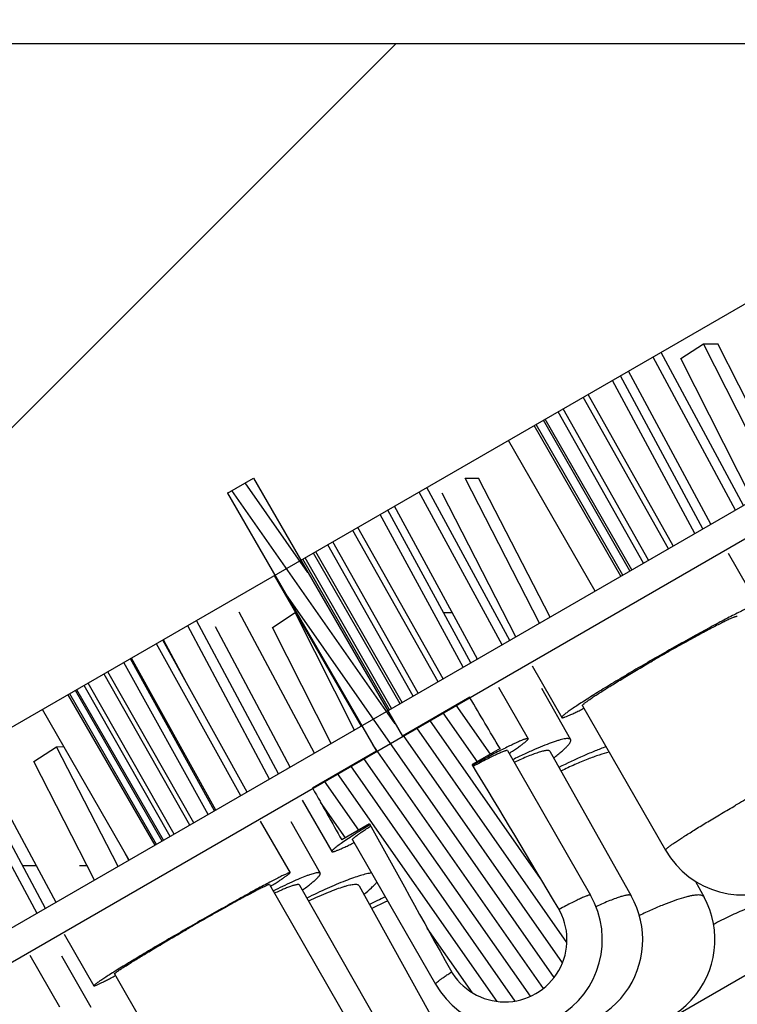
# Model space of a CAD drawing. Header units: millimetres. Extents: x 83 to 258, y 11 to 249.
# Tile 5 of 14: x 96 to 108, y 217 to 234. Entities that reach past the tile are written whole.
import ezdxf
from ezdxf.enums import TextEntityAlignment as Align

# ---------------------------------------------------------------- set-up
doc = ezdxf.new("R2010")
doc.units = ezdxf.units.MM
doc.header["$LTSCALE"] = 23.1
doc.layers.get('0').update_dxf_attribs({"linetype": 'CONTINUOUS'})
doc.layers.add('00_COMPONENTS', color=7, linetype='CONTINUOUS')
doc.layers.add('51__DRAFT_DIMS', color=7, linetype='CONTINUOUS')
doc.styles.get("Standard").update_dxf_attribs({"font": 'simfang.ttf'})
doc.dimstyles.new('DIMSTYLE_1', dxfattribs={"dimtxt": 3, "dimasz": 3, "dimexe": 2.5, "dimexo": 0.5, "dimgap": 0.75, "dimtad": 1, "dimdsep": 46, "dimtxsty": 'STANDARD', "dimblk": '_FILLED', "dimblk1": '_FILLED', "dimblk2": '_FILLED', "dimcen": 0.09, "dimclrt": 3, "dimazin": 2, "dimtp": 0.3, "dimtm": 0.3, "dimtfac": 1, "dimtofl": 0, "dimtmove": 0, "dimatfit": 3, "dimldrblk": '_FILLED', "dimfxl": 1, "dimtolj": 1, "dimarcsym": 0})
pattern_1 = [(45, (0, 0), (-5.939696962, 5.939696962), [])]

# ---------------------------------------------------------------- blocks, each defined once
blk = doc.blocks.new('_FILLED')
at = {"color": 0, "linetype": 'ByBlock'}
blk.add_solid([(0, 0), (-1, 0.1666666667), (-1, -0.1666666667)], dxfattribs=at)
blk = doc.blocks.new('*D1')
at = {"layer": '51__DRAFT_DIMS', "color": 4}
for p, q in [((86.2906340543, 233.0320644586), (86.2906340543, 246.7042510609)), ((191.2906340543, 233.032066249), (191.2906340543, 246.7042510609)), ((86.2906340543, 244.2042510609), (138.7906340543, 244.2042510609)), ((191.2906340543, 244.2042510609), (138.7906340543, 244.2042510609))]:
    blk.add_line(p, q, dxfattribs=at)
at = {"layer": '51__DRAFT_DIMS', "color": 4, "xscale": 3, "yscale": 3, "zscale": 3, "rotation": 180}
blk.add_blockref('_FILLED', (86.2906340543, 244.2042510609), dxfattribs=at)
at = {"layer": '51__DRAFT_DIMS', "color": 4, "xscale": 3, "yscale": 3, "zscale": 3}
blk.add_blockref('_FILLED', (191.2906340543, 244.2042510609), dxfattribs=at)
at = {"layer": '51__DRAFT_DIMS', "color": 3}
blk.add_text('105', height=3, dxfattribs=at).set_placement((140.7906340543, 244.9542510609), align=Align.CENTER)

msp = doc.modelspace()

# ---------------------------------------------------------------- hatches: boundary and pattern name
h = msp.add_hatch()
h.set_pattern_fill('DEFAULT__3', color=4, scale=8.4, angle=45, style=0, pattern_type=0)
h.set_pattern_definition(pattern_1)
edge = h.paths.add_edge_path()
edge.add_line((186.4906340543, 215.1320654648), (185.2906340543, 215.1320654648))
edge.add_line((186.4906340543, 231.1320654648), (186.4906340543, 215.1320654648))
edge.add_line((190.2906340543, 231.1320654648), (186.4906340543, 231.1320654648))
edge.add_line((190.2906340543, 231.1320654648), (190.2906340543, 233.1320654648))
edge.add_line((190.2906340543, 233.1320654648), (190.6906348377, 233.1320654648))
edge.add_line((190.6906348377, 233.1320654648), (191.2906340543, 232.532066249))
edge.add_line((191.2906340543, 232.532066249), (191.2906340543, 210.1320654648))
edge.add_line((191.2906340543, 210.1320654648), (184.7906340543, 210.1320654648))
edge.add_line((184.2906340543, 210.6320654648), (184.7906340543, 210.1320654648))
edge.add_line((184.2906340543, 213.4000146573), (184.2906340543, 210.6320654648))
edge.add_line((184.2906340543, 213.4000146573), (185.2906340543, 215.1320654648))
edge = h.paths.add_edge_path()
edge.add_line((92.2906340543, 215.1320654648), (91.0906340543, 215.1320654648))
edge.add_line((93.2906340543, 213.4000146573), (92.2906340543, 215.1320654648))
edge.add_line((93.2906340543, 213.4000146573), (93.2906340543, 210.6320654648))
edge.add_line((93.2906340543, 210.6320654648), (92.7906340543, 210.1320654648))
edge.add_line((92.7906340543, 210.1320654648), (86.2906340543, 210.1320654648))
edge.add_line((86.2906340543, 232.5320644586), (86.2906340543, 210.1320654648))
edge.add_line((86.89063506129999, 233.1320654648), (86.2906340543, 232.5320644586))
edge.add_line((86.89063506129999, 233.1320654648), (87.2906340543, 233.1320654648))
edge.add_line((87.2906340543, 231.1320654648), (87.2906340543, 233.1320654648))
edge.add_line((91.0906340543, 231.1320654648), (87.2906340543, 231.1320654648))
edge.add_line((91.0906340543, 231.1320654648), (91.0906340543, 215.1320654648))
h = msp.add_hatch()
h.set_pattern_fill('DEFAULT__4', color=4, scale=8.4, angle=45, style=0, pattern_type=0)
h.set_pattern_definition(pattern_1)
edge = h.paths.add_edge_path()
edge.add_line((190.0906340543, 233.1320654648), (162.7906340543, 233.1320654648))
edge.add_line((190.0906340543, 231.4320654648), (190.0906340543, 233.1320654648))
edge.add_line((189.7906340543, 231.1320654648), (190.0906340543, 231.4320654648))
edge.add_line((189.7906340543, 231.1320654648), (186.2906340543, 231.1320654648))
edge.add_line((186.2906340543, 231.1320654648), (186.2906340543, 219.5177061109))
edge.add_line((186.2906340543, 219.5177061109), (185.5978137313, 219.3320654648))
edge.add_line((166.7906340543, 230.190395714), (185.5978137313, 219.3320654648))
edge.add_line((165.7906340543, 230.190395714), (166.7906340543, 230.190395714))
edge.add_line((165.7906340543, 230.190395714), (165.7906340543, 228.690395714))
edge.add_line((165.7906340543, 228.690395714), (165.4906340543, 228.390395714))
edge.add_line((163.9906340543, 228.390395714), (165.4906340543, 228.390395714))
edge.add_line((163.9906340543, 227.490395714), (163.9906340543, 228.390395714))
edge.add_line((163.9906340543, 227.490395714), (163.6906340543, 227.190395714))
edge.add_line((163.0906340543, 227.190395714), (163.6906340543, 227.190395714))
edge.add_line((163.0906340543, 227.190395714), (162.7906340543, 227.490395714))
edge.add_line((162.7906340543, 229.390395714), (162.7906340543, 227.490395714))
edge.add_line((162.7906340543, 229.390395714), (161.2906340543, 229.390395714))
edge.add_line((161.2906340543, 231.6320654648), (161.2906340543, 229.390395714))
edge.add_line((161.2906340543, 231.6320654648), (162.7906340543, 233.1320654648))
edge = h.paths.add_edge_path()
edge.add_line((114.7906340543, 233.1320654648), (87.4906340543, 233.1320654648))
edge.add_line((116.2906340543, 231.6320654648), (114.7906340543, 233.1320654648))
edge.add_line((116.2906340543, 231.6320654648), (116.2906340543, 229.390395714))
edge.add_line((116.2906340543, 229.390395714), (114.7906340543, 229.390395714))
edge.add_line((114.7906340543, 229.390395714), (114.7906340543, 227.490395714))
edge.add_line((114.4906340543, 227.190395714), (114.7906340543, 227.490395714))
edge.add_line((113.8906340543, 227.190395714), (114.4906340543, 227.190395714))
edge.add_line((113.5906340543, 227.490395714), (113.8906340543, 227.190395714))
edge.add_line((113.5906340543, 227.490395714), (113.5906340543, 228.390395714))
edge.add_line((112.0906340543, 228.390395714), (113.5906340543, 228.390395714))
edge.add_line((111.7906340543, 228.690395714), (112.0906340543, 228.390395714))
edge.add_line((111.7906340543, 230.190395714), (111.7906340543, 228.690395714))
edge.add_line((110.7906340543, 230.190395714), (111.7906340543, 230.190395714))
edge.add_line((110.7906340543, 230.190395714), (91.9834543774, 219.3320654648))
edge.add_line((91.9834543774, 219.3320654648), (91.2906340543, 219.5177061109))
edge.add_line((91.2906340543, 231.1320654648), (91.2906340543, 219.5177061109))
edge.add_line((91.2906340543, 231.1320654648), (87.7906340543, 231.1320654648))
edge.add_line((87.7906340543, 231.1320654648), (87.4906340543, 231.4320654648))
edge.add_line((87.4906340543, 231.4320654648), (87.4906340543, 233.1320654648))
h = msp.add_hatch()
h.set_pattern_fill('DEFAULT__2', color=4, scale=8.4, angle=45, style=0, pattern_type=0)
h.set_pattern_definition(pattern_1)
edge = h.paths.add_edge_path()
edge.add_line((162.4906340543, 229.1320654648), (161.2906340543, 229.1320654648))
edge.add_line((162.4906340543, 229.1320654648), (162.4906340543, 222.5566432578))
edge.add_arc((164.4906340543, 222.5566432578), 2, 180, 240)
edge.add_line((163.4906340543, 220.8245924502), (181.3144816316, 210.5339892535))
edge.add_arc((182.8144816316, 213.1320654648), 3, 240, 270)
edge.add_line((191.2906340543, 210.1320654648), (182.8144816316, 210.1320654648))
edge.add_line((191.2906340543, 210.1320654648), (191.2906340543, 208.1320654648))
edge.add_line((191.2906340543, 208.1320654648), (183.1465324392, 208.1320654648))
edge.add_arc((183.1465324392, 212.1320654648), 4, 240, 270.0000000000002)
edge.add_line((162.5406340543, 219.4100842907), (181.1465324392, 208.6679638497))
edge.add_arc((163.7906340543, 221.5751478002), 2.5, 180, 240)
edge.add_line((161.2906340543, 229.1320654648), (161.2906340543, 221.5751478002))
edge = h.paths.add_edge_path()
edge.add_line((116.2906340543, 229.1320654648), (115.0906340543, 229.1320654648))
edge.add_line((116.2906340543, 229.1320654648), (116.2906340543, 221.5751478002))
edge.add_arc((113.7906340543, 221.5751478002), 2.5, 299.9999999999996, 359.9999999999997)
edge.add_line((115.0406340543, 219.4100842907), (96.43473566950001, 208.6679638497))
edge.add_arc((94.43473566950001, 212.1320654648), 4, 270, 300)
edge.add_line((94.43473566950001, 208.1320654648), (86.2906340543, 208.1320654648))
edge.add_line((86.2906340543, 210.1320654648), (86.2906340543, 208.1320654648))
edge.add_line((94.76678647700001, 210.1320654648), (86.2906340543, 210.1320654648))
edge.add_arc((94.76678647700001, 213.1320654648), 3, 270, 300)
edge.add_line((114.0906340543, 220.8245924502), (96.26678647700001, 210.5339892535))
edge.add_arc((113.0906340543, 222.5566432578), 2, 300.0000000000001, 1.018e-13)
edge.add_line((115.0906340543, 229.1320654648), (115.0906340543, 222.5566432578))
h = msp.add_hatch()
h.set_pattern_fill('DEFAULT__1', color=4, scale=7.9848027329, angle=205, style=0, pattern_type=0)
h.set_pattern_definition([(205, (0, 0), (3.3745234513, -7.2366888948), [])])
edge = h.paths.add_edge_path()
edge.add_line((186.2906340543, 215.5650781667), (164.2906340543, 228.2667840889))
edge.add_line((186.0406340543, 215.1320654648), (186.2906340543, 215.5650781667))
edge.add_line((186.0406340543, 215.1320654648), (164.0406340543, 227.833771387))
edge.add_line((164.0406340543, 227.833771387), (164.2906340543, 228.2667840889))
edge = h.paths.add_edge_path()
edge.add_line((113.2906340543, 228.2667840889), (91.2906340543, 215.5650781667))
edge.add_line((113.5406340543, 227.833771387), (113.2906340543, 228.2667840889))
edge.add_line((113.5406340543, 227.833771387), (91.5406340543, 215.1320654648))
edge.add_line((91.5406340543, 215.1320654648), (91.2906340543, 215.5650781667))
h = msp.add_hatch()
h.set_pattern_fill('DEFAULT__7', color=4, scale=0.254629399, angle=125, style=0, pattern_type=0)
h.set_pattern_definition([(125, (0, 0), (-0.2085801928, -0.1460494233), [])])
edge = h.paths.add_edge_path()
edge.add_spline(control_points=[(105.1783225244, 218.6273754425), (105.0159449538, 218.8985749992), (104.6927447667, 219.4380961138), (104.2126176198, 220.2387186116), (103.8956179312, 220.7667362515), (103.7378905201, 221.0293080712)], knot_values=[0, 0, 0, 0, 0.3333333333, 0.6666666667, 1, 1, 1, 1], degree=3, periodic=0)
edge.add_arc((104.2827618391, 218.0911689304), 1.0438133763, 298.3905593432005, 30.9105738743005)
edge.add_arc((104.2827618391, 218.0911689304), 1.0438133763, 209.0652631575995, 298.3905593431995)
edge.add_spline(control_points=[(102.0115131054, 220.0330689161), (102.159930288, 219.7651244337), (102.4584800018, 219.2264598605), (102.9114316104, 218.4101552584), (103.2168386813, 217.8603662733), (103.3703991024, 217.584078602)], knot_values=[0, 0, 0, 0, 0.3333333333, 0.6666666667, 1, 1, 1, 1], degree=3, periodic=0)
edge.add_line((102.0115131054, 220.0330689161), (101.5460396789, 219.7644585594))
edge.add_line((101.0561438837, 220.6364553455), (101.5460396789, 219.7644585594))
edge.add_line((102.1312062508, 221.2568406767), (101.0561438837, 220.6364553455))
edge.add_line((99.629961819, 225.5869523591), (102.1312062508, 221.2568406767))
edge.add_line((99.629961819, 225.5869523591), (100.0631900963, 225.8369550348))
edge.add_line((100.0631900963, 225.8369550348), (102.564434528, 221.5068433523))
edge.add_line((103.6935033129, 222.1583941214), (102.564434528, 221.5068433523))
edge.add_line((104.2033639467, 221.2979184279), (103.6935033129, 222.1583941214))
edge.add_line((104.2033639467, 221.2979184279), (103.7378905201, 221.0293080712))

# ---------------------------------------------------------------- linework, layer by layer
at = {"layer": '00_COMPONENTS', "color": 7}
for p, q in [((87.4906340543, 233.1320654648), (190.6906348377, 233.1320654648)), ((110.7906340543, 230.190395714), (91.9834543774, 219.3320654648)), ((113.2906340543, 228.2667840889), (91.2906340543, 215.5650781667)), ((107.2394810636, 227.8421091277), (107.6197061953, 228.0921039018)), ((108.831371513, 225.6922276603), (107.6197061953, 228.0921039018)), ((107.6197061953, 228.0921039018), (107.8597752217, 228.0904874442)), ((109.0166239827, 225.7991832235), (107.8597752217, 228.0904874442)), ((108.1554085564, 225.3019602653), (106.7714229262, 227.8699030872)), ((108.2895042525, 225.3793804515), (106.9055186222, 227.9473232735)), ((113.5406340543, 227.833771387), (91.5406340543, 215.1320654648)), ((108.4392340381, 225.4658269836), (107.2394810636, 227.8421091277)), ((107.6082981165, 224.9860859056), (106.2243124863, 227.5540287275)), ((107.7434872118, 225.0641373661), (106.3595015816, 227.6320801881)), ((107.4742024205, 224.9086657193), (106.0902167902, 227.4766085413)), ((107.1113317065, 224.699162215), (105.6816565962, 227.2407262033)), ((107.0290780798, 224.6516730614), (105.5994029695, 227.1932370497)), ((106.6112296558, 224.4104281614), (105.1815545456, 226.9519921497)), ((106.6934832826, 224.4579173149), (105.2638081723, 226.9994813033)), ((106.2319959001, 224.1914774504), (104.7782382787, 226.7191373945)), ((106.2620188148, 224.2088111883), (104.8082611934, 226.7364711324)), ((106.3845123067, 224.2795328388), (104.9307546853, 226.8071927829)), ((106.4145352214, 224.2968665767), (104.9607776, 226.8245265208)), ((105.8000246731, 223.9420787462), (104.3462670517, 226.4697386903)), ((99.629961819, 225.5869523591), (100.0631900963, 225.8369550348)), ((100.0631900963, 225.8369550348), (102.564434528, 221.5068433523)), ((104.8671877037, 223.4035050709), (103.6152228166, 225.8374911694)), ((103.6152228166, 225.8374911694), (103.842159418, 225.8373929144)), ((105.0421230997, 223.5045040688), (103.842159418, 225.8373929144)), ((99.629961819, 225.5869523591), (99.62056203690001, 225.5868937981)), ((99.629961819, 225.5869523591), (102.1312062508, 221.2568406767)), ((104.2381082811, 223.0403058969), (102.8458540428, 225.6034748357)), ((104.3669551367, 223.1146956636), (102.9747008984, 225.6778646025)), ((104.4705269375, 223.1744928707), (103.2293574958, 225.5874911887)), ((103.7124131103, 222.7367956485), (102.320158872, 225.2999645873)), ((103.8245561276, 222.8015414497), (102.4323018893, 225.3647103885)), ((103.5835662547, 222.6624058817), (102.1913120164, 225.2255748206)), ((103.1639552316, 222.4201433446), (101.7325509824, 224.9607090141)), ((103.2461651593, 222.4676072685), (101.8147609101, 225.008172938)), ((102.8285387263, 222.226490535), (101.3971344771, 224.7670562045)), ((102.5263769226, 222.0520373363), (101.0733084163, 224.5800951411)), ((102.561615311, 222.0723822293), (101.1085468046, 224.6004400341)), ((102.7463287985, 222.179026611), (101.3149245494, 224.7195922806)), ((108.0346297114, 224.579333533), (108.5327153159, 223.7133081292)), ((102.3473659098, 221.9486852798), (100.8942974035, 224.4767430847)), ((102.3826042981, 221.9690301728), (100.9295357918, 224.4970879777)), ((101.8768291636, 221.6770207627), (100.4194133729, 224.2025686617)), ((101.0887802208, 221.2220404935), (99.82581982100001, 223.589962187)), ((100.3851622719, 223.333064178), (100.7627871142, 223.5830604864)), ((100.7627871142, 223.5830604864), (100.7768671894, 223.5831388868)), ((101.7599332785, 221.609530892), (100.7627871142, 223.5830604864)), ((103.2525108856, 223.5834851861), (103.3994501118, 223.5841704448)), ((100.4826140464, 220.8720702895), (99.10959338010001, 223.4463437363)), ((100.3340439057, 220.7862932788), (98.9610232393, 223.3605667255)), ((100.681792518, 220.9870660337), (99.4268442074, 223.3399658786)), ((101.3698014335, 221.3842881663), (100.3851622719, 223.333064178)), ((99.95700329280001, 220.5686087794), (98.5422675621, 223.1187980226)), ((98.9413697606, 222.3993801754), (98.5540355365, 223.1255922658)), ((99.8498170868, 220.5067247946), (98.4350813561, 223.0569140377)), ((99.41249736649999, 220.2542381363), (97.9977616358, 222.8044273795)), ((99.4302148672, 220.2644673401), (98.01547913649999, 222.8146565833)), ((103.8220342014, 222.8000854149), (103.8004834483, 222.8458597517)), ((99.0641494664, 220.0531193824), (97.62173860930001, 222.5873303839)), ((99.3053111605, 220.1923541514), (97.8905754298, 222.7425433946)), ((104.7405846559, 222.6847973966), (105.2386702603, 221.8187719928)), ((98.99871769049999, 220.015342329), (97.5563068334, 222.5495533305)), ((98.5310644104, 219.7453425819), (97.07484807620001, 222.2715829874)), ((98.5545164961, 219.7588826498), (97.0983001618, 222.2851230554)), ((98.6663242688, 219.8234348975), (97.2239134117, 222.357645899)), ((98.73175604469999, 219.8612119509), (97.2893451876, 222.3954229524)), ((104.1756029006, 222.3288840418), (104.6733740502, 221.462858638)), ((104.9001779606, 222.3147178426), (105.388113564, 221.4486924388)), ((98.4119278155, 219.6765590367), (96.95571148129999, 222.2027994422)), ((98.4353799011, 219.6900991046), (96.9791635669, 222.2163395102)), ((103.6935033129, 222.1583941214), (102.564434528, 221.5068433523)), ((103.6978601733, 222.1510432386), (103.6935033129, 222.1583941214)), ((97.9795505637, 219.426925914), (96.52333422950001, 221.9531663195)), ((105.5854118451, 222.0181968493), (106.9800515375, 219.5933257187)), ((96.3778916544, 221.0800534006), (96.76048222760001, 221.3300423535)), ((96.76048222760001, 221.3300423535), (96.88181984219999, 221.3312663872)), ((97.79228301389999, 219.3188069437), (96.76048222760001, 221.3300423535)), ((104.2033639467, 221.2979184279), (103.7378905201, 221.0293080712)), ((104.3265780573, 221.2635284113), (105.7203372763, 218.8386572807)), ((96.4316979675, 218.5332728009), (95.0504868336, 221.102817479)), ((96.57480098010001, 218.6158933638), (95.19358984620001, 221.1854380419)), ((98.8775893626, 221.2184582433), (98.8944724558, 221.2301915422)), ((102.1312062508, 221.2568406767), (101.0561438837, 220.6364553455)), ((105.0396203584, 221.2523445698), (106.4058400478, 218.8274734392)), ((96.74976682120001, 218.7169099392), (95.4730852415, 221.0919924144)), ((97.3981749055, 219.0912685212), (96.3778916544, 221.0800534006)), ((114.0906340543, 220.8245924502), (96.26678647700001, 210.5339892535)), ((101.0561438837, 220.6364553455), (101.0606428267, 220.6284450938)), ((100.8810409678, 220.4352468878), (101.3788121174, 219.5692214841)), ((100.1787771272, 220.0809367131), (100.6779854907, 219.2149113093)), ((100.6910192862, 220.0719234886), (101.1839397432, 219.2058980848)), ((102.0115131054, 220.0330689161), (101.5460396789, 219.7644585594)), ((101.7256081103, 219.7685517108), (103.1193673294, 217.3436805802)), ((97.9729502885, 219.4231152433), (97.90178783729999, 219.5618284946)), ((96.4191013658, 219.3320654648), (96.18983593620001, 219.3320654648)), ((97.274641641, 219.3320654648), (97.14240789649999, 219.3320654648)), ((100.331438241, 219.0151489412), (101.729221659, 216.5902778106)), ((100.8363055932, 219.0080332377), (102.2164828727, 216.5831621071)), ((101.8388408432, 218.9937040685), (103.1840554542, 216.5688329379)), ((107.4850310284, 219.0695484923), (107.6275694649, 218.8071322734)), ((96.88657825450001, 218.1831942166), (97.3857866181, 217.3171688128)), ((96.3101397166, 217.8305801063), (96.8090981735, 216.9645547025)), ((96.84222510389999, 217.8220341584), (97.3352224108, 216.9560087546)), ((97.73233386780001, 217.5169311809), (99.1301172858, 215.0920600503))]:
    msp.add_line(p, q, dxfattribs=at)
for centre, radius, start, end in [((108.2803324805, 220.3411689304), 1.5, 209.9049175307, 29.9049175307), ((106.2444708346, 210.3425073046), 9.350960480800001, 115.1071008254, 116.909432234), ((104.4198523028, 218.0911689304), 1.5, 209.8892820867, 29.88928208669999), ((105.0989905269, 218.0911689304), 1.5, 256.9326347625, 29.39775866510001), ((106.3094660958, 218.0911689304), 1.5, 246.2376876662, 28.5097887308), ((105.2299324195, 212.2632171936), 7.102035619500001, 114.216676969, 116.600829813), ((104.2827618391, 218.0911689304), 1.0438133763, 209.0652631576, 30.9105738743)]:
    msp.add_arc(centre, radius, start, end, dxfattribs=at)
for major_axis, start_param, end_param in [((-60.87104310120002, 105.4830996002), -0.9396964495, -0.9295744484), ((-48.0560866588, 83.2761312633), -0.7695127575, -0.7266935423), ((-60.87104310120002, 105.4830996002), 0.9295810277, 0.9396964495), ((-48.0560866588, 83.2761312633), 0.7266935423, 0.7695127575)]:
    msp.add_ellipse((138.7906340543, 158.2926648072), major_axis=major_axis, ratio=0.0156010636, start_param=start_param, end_param=end_param, dxfattribs=at)
for points, knots in [([(108.5327142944, 223.7133075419), (108.5319383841, 223.7146583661), (108.5290369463, 223.7158703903), (108.5248999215, 223.7161180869), (108.5181574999, 223.7157024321), (108.5073655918, 223.7134502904), (108.4915478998, 223.7088655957), (108.4718829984, 223.7020328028), (108.4378874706, 223.6889337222), (108.3862540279, 223.6667691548), (108.3137612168, 223.6333572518), (108.2275014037, 223.5916411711), (108.1283044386, 223.5420202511), (108.0171306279, 223.4849517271), (107.8950521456, 223.4209802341), (107.7136575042, 223.3242764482), (107.4693162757, 223.1910581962), (107.1620101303, 223.0195901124), (106.8440259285, 222.8384865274), (106.5275818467, 222.6547052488), (106.2248360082, 222.4753081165), (105.9868151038, 222.3311008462), (105.8120098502, 222.2229398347), (105.695325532, 222.1495894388), (105.5900915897, 222.082193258), (105.4973178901, 222.0214041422), (105.4178824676, 221.9678224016), (105.3525479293, 221.921964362), (105.3074248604, 221.8884802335), (105.2790070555, 221.8656830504), (105.2632120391, 221.8521215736), (105.2512951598, 221.8407546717), (105.243921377, 221.8325591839), (105.2401713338, 221.8269402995), (105.238304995, 221.8232398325), (105.2378942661, 221.8201226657), (105.2386715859, 221.8187727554)], [0, 0, 0, 0, 0.0012252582, 0.0021455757, 0.003322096, 0.0064971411, 0.010807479, 0.0162654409, 0.0228670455, 0.0394584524, 0.0604479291, 0.085646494, 0.1148177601, 0.1476844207, 0.1839339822, 0.2232192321, 0.3093633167, 0.4028179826, 0.5000000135, 0.597182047, 0.6906366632, 0.7767807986, 0.8160659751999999, 0.8523156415, 0.8851822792, 0.9143534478, 0.9395521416, 0.9605415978, 0.9771328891, 0.9837346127, 0.9891925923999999, 0.9935027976, 0.9966779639, 0.997854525, 0.9987748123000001, 1, 1, 1, 1]), ([(108.1859717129, 223.5138821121), (108.1853249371, 223.5150072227), (108.1828440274, 223.5159644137), (108.1793559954, 223.5161016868), (108.1735982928, 223.5156476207), (108.1643808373, 223.5135971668), (108.1508473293, 223.5095291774), (108.1340103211, 223.5035264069), (108.1048952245, 223.4920802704), (108.0606810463, 223.4728221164), (107.9986393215, 223.4438978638), (107.9248999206, 223.4078976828), (107.8402363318, 223.3651971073), (107.745542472, 223.3162266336), (107.6418132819, 223.2614970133), (107.4884108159, 223.1791853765), (107.2829799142, 223.0664948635), (107.0264443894, 222.9224775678), (106.851433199, 222.8221513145), (106.762927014, 222.7708894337)], [0, 0, 0, 0, 0.002418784, 0.0042688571, 0.0066479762, 0.0130936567, 0.0218587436, 0.0329650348, 0.0464027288, 0.0801590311, 0.1228268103, 0.1739801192, 0.2330922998, 0.2995540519, 0.3726720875, 0.4516814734, 0.6240233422, 0.8093703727, 1, 1, 1, 1]), ([(105.5854138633, 222.01819801), (105.584834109, 222.0192065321), (105.5850699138, 222.0215047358), (105.5863850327, 222.0242668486), (105.5890354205, 222.0284001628), (105.594299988, 222.0344188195), (105.6028355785, 222.042738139), (105.6141709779, 222.0526464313), (105.6345963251, 222.0692786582), (105.6670954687, 222.0936896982), (105.7142333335, 222.1271080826), (105.7716521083, 222.1661772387), (105.838848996, 222.2105496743), (105.9152447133, 222.2598262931), (106.0001689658, 222.3135695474), (106.1279873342, 222.3931642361), (106.3030119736, 222.4998530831), (106.5271256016, 222.633475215), (106.6829182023, 222.7245491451), (106.762927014, 222.7708894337)], [0, 0, 0, 0, 0.0024898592, 0.0043238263, 0.0066551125, 0.0129232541, 0.0214119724, 0.0321492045, 0.0451373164, 0.0777831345, 0.1191201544, 0.1688063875, 0.2264239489, 0.2914705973, 0.3633825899, 0.4415311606, 0.6137545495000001, 0.8021016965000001, 1, 1, 1, 1]), ([(105.2386715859, 221.8187727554), (105.2393021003, 221.8176777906), (105.2424710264, 221.815979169), (105.248646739, 221.8159434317), (105.2574281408, 221.817139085), (105.2689019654, 221.8199779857), (105.2831286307, 221.8243388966), (105.3076609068, 221.8329679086), (105.3449224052, 221.8479280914), (105.3972947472, 221.8708613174), (105.459815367, 221.8998502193), (105.532059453, 221.9347030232), (105.5832730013, 221.9601593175), (105.6104300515, 221.9738084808)], [0, 0, 0, 0, 0.0093317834, 0.023946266, 0.045533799, 0.0745618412, 0.111169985, 0.1553949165, 0.2665887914, 0.4076095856, 0.5776220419, 0.7755235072, 1, 1, 1, 1]), ([(104.6733725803, 221.4628577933), (104.6726125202, 221.4641814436), (104.6700116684, 221.4655472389), (104.666127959, 221.466059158), (104.6600485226, 221.4660431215), (104.6503332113, 221.4644806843), (104.6361801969, 221.4609142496), (104.6186437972, 221.4553766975), (104.5977455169, 221.4478954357), (104.5735274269, 221.4384617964), (104.5346091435, 221.4223591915), (104.478163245, 221.3973272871), (104.4015152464, 221.361421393), (104.3132414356, 221.3184122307), (104.2507642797, 221.2870594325), (104.2176967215, 221.2702794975)], [0, 0, 0, 0, 0.0091807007, 0.0156820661, 0.0238329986, 0.0455174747, 0.0747166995, 0.1115687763, 0.1560819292, 0.2082090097, 0.2678810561, 0.4094007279, 0.5795565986, 0.77696245, 1, 1, 1, 1]), ([(104.3543565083, 221.2160935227), (104.379749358, 221.2328135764), (104.4273797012, 221.2645045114), (104.4936204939, 221.30980075), (104.5498875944, 221.3496668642), (104.5901876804, 221.3796143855), (104.6170648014, 221.4007623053), (104.6333345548, 221.4141816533), (104.6468837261, 221.4260603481), (104.6576849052, 221.4363881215), (104.6657860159, 221.4451156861), (104.6711216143, 221.4523302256), (104.6740717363, 221.4579799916), (104.6740425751, 221.4616909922), (104.6733725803, 221.4628577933)], [0, 0, 0, 0, 0.2240184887, 0.4215262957, 0.5912579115, 0.7320984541, 0.7914187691, 0.8432316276, 0.8874785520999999, 0.9241542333, 0.9533104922, 0.9751142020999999, 0.9900861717, 1, 1, 1, 1]), ([(105.3881134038, 221.4486923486), (105.38570389, 221.4529704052), (105.3793457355, 221.4584485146), (105.3688132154, 221.4626131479), (105.3540856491, 221.465872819), (105.3308035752, 221.4665231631), (105.2975735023, 221.4631591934), (105.2572180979, 221.4555435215), (105.209895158, 221.4437050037), (105.1557834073, 221.4276546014), (105.070376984, 221.3991906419), (104.9488635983, 221.3531038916), (104.7873551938, 221.2852523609), (104.606418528, 221.2034052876), (104.4802859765, 221.1429988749), (104.4145017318, 221.1107647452)], [0, 0, 0, 0, 0.0140471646, 0.0225234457, 0.0323945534, 0.0570080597, 0.0887366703, 0.1278496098, 0.1743833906, 0.2282504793, 0.28928712, 0.4319061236, 0.5999208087, 0.7904140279, 1, 1, 1, 1]), ([(105.1023519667, 221.1416027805), (105.1267490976, 221.1602529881), (105.1723588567, 221.1959125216), (105.2350154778, 221.2478859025), (105.287498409, 221.2948054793), (105.3295172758, 221.3364543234), (105.3571954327, 221.3680975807), (105.3735923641, 221.3910530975), (105.3868154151, 221.4129746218), (105.3951130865, 221.436264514), (105.3881134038, 221.4486923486)], [0, 0, 0, 0, 0.2142517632, 0.403880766, 0.5678311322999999, 0.7053589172, 0.8161009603, 0.8615176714, 0.9004864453, 1, 1, 1, 1]), ([(104.2176967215, 221.2702794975), (104.1434609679, 221.2326090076), (103.984797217, 221.1501306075), (103.8272157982, 221.0656133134), (103.7432250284, 221.0200250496)], [0, 0, 0, 0, 0.4655541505, 1, 1, 1, 1]), ([(104.3265759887, 221.2635272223), (104.3257532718, 221.2649583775), (104.3224615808, 221.2660557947), (104.3179446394, 221.2660877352), (104.3103344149, 221.2652838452), (104.298153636, 221.2623152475), (104.2802273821, 221.2566224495), (104.2579208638, 221.2483475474), (104.2193931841, 221.2327176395), (104.1610354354, 221.2066794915), (104.0794402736, 221.1678748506), (103.9830246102, 221.119963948), (103.8731423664, 221.063616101), (103.7957462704, 221.0229383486), (103.7550430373, 221.0013384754)], [0, 0, 0, 0, 0.0078309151, 0.0140010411, 0.0220014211, 0.0437918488, 0.0734932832, 0.1111379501, 0.1566431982, 0.2707005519, 0.4142133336, 0.5852365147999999, 0.7814100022, 1, 1, 1, 1]), ([(105.0396194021, 221.2523440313), (105.0379936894, 221.255231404), (105.0323592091, 221.2605945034), (105.0201159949, 221.264792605), (105.0039484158, 221.2664357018), (104.9835900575, 221.2655547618), (104.9590158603, 221.2621852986), (104.9302542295, 221.2563009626), (104.8973894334, 221.2479076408), (104.8454248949, 221.2325580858), (104.771206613, 221.2069095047), (104.6720236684, 221.1682693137), (104.5599154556, 221.1207563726), (104.4814151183, 221.0853173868), (104.4402437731, 221.0662720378)], [0, 0, 0, 0, 0.0155243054, 0.034734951, 0.0596958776, 0.0913216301, 0.129981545, 0.1758015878, 0.2287889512, 0.2888514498, 0.4296119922, 0.5965142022, 0.7874721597, 1, 1, 1, 1]), ([(105.9822643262, 221.3284099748), (105.9215318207, 221.3063067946), (105.795685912, 221.2577006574), (105.5305681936, 221.1457894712), (105.3286073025, 221.0506820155), (105.1917180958, 220.9826370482)], [0, 0, 0, 0, 0.2246094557, 0.4687311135, 1, 1, 1, 1]), ([(106.034018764, 221.2387260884), (105.9783219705, 221.2250494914), (105.8573278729, 221.1886043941), (105.665347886, 221.1179725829), (105.4510317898, 221.0278752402), (105.3026710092, 220.9589390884), (105.2259226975, 220.921782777)], [0, 0, 0, 0, 0.1979231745, 0.4355499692, 0.7057295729, 1, 1, 1, 1]), ([(102.0189338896, 220.0206274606), (101.9701301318, 219.9902966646), (101.8777845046, 219.9323925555), (101.748226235, 219.8493186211), (101.6362592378, 219.7754965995), (101.5434246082, 219.7119478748), (101.4789015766, 219.6654227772), (101.437999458, 219.6337285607), (101.4151582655, 219.6148865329), (101.397835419, 219.5991427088), (101.3870374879, 219.587870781), (101.3814299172, 219.5801658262), (101.3786438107, 219.5752592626), (101.3777818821, 219.5710136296), (101.3788129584, 219.5692219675)], [0, 0, 0, 0, 0.2188088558, 0.4150530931, 0.5860513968, 0.7294832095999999, 0.843437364, 0.8888971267, 0.9264981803, 0.9561771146, 0.9779500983, 0.9859493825, 0.9921283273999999, 1, 1, 1, 1]), ([(101.725610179, 219.7685528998), (101.7250183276, 219.7695824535), (101.7251742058, 219.7729866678), (101.7281420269, 219.7780301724), (101.7333744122, 219.7846461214), (101.7412543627, 219.792686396), (101.7517086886, 219.8022616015), (101.770627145, 219.8182354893), (101.8008337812, 219.8415992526), (101.8447767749, 219.8734803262), (101.8984226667, 219.9106874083), (101.9613351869, 219.9529065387), (102.0064840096, 219.9824354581), (102.0305093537, 219.9979943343)], [0, 0, 0, 0, 0.0092594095, 0.0239005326, 0.0455985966, 0.0747919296, 0.1116152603, 0.1560982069, 0.267814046, 0.4092631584, 0.5793733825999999, 0.7768213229, 1, 1, 1, 1]), ([(101.3788129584, 219.5692219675), (101.379484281, 219.5680554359), (101.3826783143, 219.5661629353), (101.389046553, 219.5658689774), (101.3979691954, 219.5668478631), (101.4095920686, 219.5694569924), (101.4239581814, 219.5735942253), (101.4410485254, 219.5793255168), (101.4608406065, 219.5866326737), (101.4926535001, 219.5992180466), (101.5388317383, 219.6189745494), (101.6016247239, 219.6475403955), (101.6741349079, 219.6819938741), (101.7255141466, 219.7072109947), (101.7527536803, 219.7207423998)], [0, 0, 0, 0, 0.0099131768, 0.0248851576, 0.0466848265, 0.0758406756, 0.1125182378, 0.1567642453, 0.2085751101, 0.2678975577, 0.4087314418, 0.5784575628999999, 0.7759785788, 1, 1, 1, 1]), ([(100.6779850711, 219.2149110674), (100.6774064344, 219.2159166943), (100.6746407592, 219.2161658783), (100.6712528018, 219.2157499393), (100.6649407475, 219.2143713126), (100.6548359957, 219.2110544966), (100.6397275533, 219.2052534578), (100.6207913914, 219.1972111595), (100.5877782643, 219.1823397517), (100.5373365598, 219.1581079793), (100.4661711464, 219.1224160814), (100.3811830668, 219.0785074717), (100.2831880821, 219.0268031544), (100.1731352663, 218.9677884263), (100.0520857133, 218.9020282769), (99.92120658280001, 218.8301523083), (99.78175869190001, 218.7528516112), (99.5824587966, 218.6414515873), (99.3225576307, 218.4945122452), (99.0050312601, 218.3126275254), (98.68849932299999, 218.129018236), (98.43108782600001, 217.9777595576), (98.23480232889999, 217.8611301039), (98.0980216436, 217.7792026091), (97.97022961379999, 217.7019709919), (97.85265614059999, 217.6301804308), (97.7464314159, 217.5645249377), (97.6525758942, 217.5056394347), (97.5719849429, 217.4541025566), (97.5054321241, 217.4104088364), (97.45918302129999, 217.3789039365), (97.42976819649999, 217.3577900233), (97.41331805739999, 217.3454347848), (97.4007267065, 217.3352675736), (97.39279145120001, 217.3281860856), (97.3884343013, 217.3234148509), (97.386376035, 217.3206916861), (97.38520877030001, 217.3181742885), (97.3857884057, 217.3171698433)], [0, 0, 0, 0, 0.0009144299, 0.0017408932, 0.0028467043, 0.005922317, 0.0101657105, 0.0155759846, 0.0221436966, 0.0386977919, 0.0596785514, 0.0848897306, 0.1140917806, 0.1470041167, 0.1833116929, 0.2226661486, 0.2646883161, 0.30897459, 0.4026177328, 0.5000001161, 0.5973825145, 0.6910254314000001, 0.7353120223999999, 0.77733412, 0.8166882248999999, 0.8529962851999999, 0.8859085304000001, 0.9151101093, 0.9403218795, 0.9613025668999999, 0.9778561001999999, 0.9844243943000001, 0.9898347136, 0.9940774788, 0.9971536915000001, 0.9982597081, 0.999085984, 1, 1, 1, 1]), ([(100.3489311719, 218.9874293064), (100.3746127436, 219.0035002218), (100.4228370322, 219.0338706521), (100.4901291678, 219.0769662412), (100.5475223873, 219.1145375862), (100.5946480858, 219.1463043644), (100.6311722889, 219.1720757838), (100.6547733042, 219.1898513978), (100.6680026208, 219.2011789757), (100.6734733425, 219.2064562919), (100.6763930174, 219.2100327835), (100.6778168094, 219.2121888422), (100.678439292, 219.2141216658), (100.6779850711, 219.2149110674)], [0, 0, 0, 0, 0.2262531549, 0.4256152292, 0.5967701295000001, 0.7385421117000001, 0.8500329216, 0.930573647, 0.9591430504, 0.9799344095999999, 0.9874764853, 0.9931983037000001, 1, 1, 1, 1]), ([(101.1839389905, 219.2058976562), (101.1799859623, 219.2128381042), (101.1666711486, 219.2159039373), (101.1523937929, 219.2161411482), (101.1368518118, 219.2151849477), (101.1139081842, 219.211454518), (101.0820187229, 219.2038741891), (101.0444279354, 219.1928601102), (101.0012149, 219.1784532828), (100.9325502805, 219.1533676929), (100.8341581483, 219.1135328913), (100.6462681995, 219.0309541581), (100.4978925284, 218.9595681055), (100.3936417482, 218.9078262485)], [0, 0, 0, 0, 0.0280150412, 0.0388468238, 0.0514544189, 0.0821911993, 0.1204598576, 0.1662774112, 0.2195668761, 0.2801941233, 0.4226630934, 0.5917837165, 1, 1, 1, 1]), ([(100.8846751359, 218.9230616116), (100.9094815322, 218.940953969), (100.9559148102, 218.9750455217), (101.0200327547, 219.024366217), (101.0740608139, 219.0684752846), (101.1176523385, 219.1070709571), (101.1469086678, 219.136135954), (101.1645587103, 219.1566544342), (101.1740834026, 219.1694137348), (101.1808800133, 219.18065859), (101.1849557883, 219.1904336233), (101.1863335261, 219.1989015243), (101.1850564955, 219.2039356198), (101.1839389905, 219.2058976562)], [0, 0, 0, 0, 0.2182157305, 0.4109483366, 0.5770802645, 0.7157158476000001, 0.8262398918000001, 0.8709471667, 0.908704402, 0.9397219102, 0.9644629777, 0.9838904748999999, 1, 1, 1, 1]), ([(102.0465345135, 219.2111199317), (102.0180273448, 219.2070979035), (101.9550916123, 219.1942374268), (101.8531739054, 219.1660131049), (101.7350728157, 219.1269989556), (101.5484364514, 219.0575904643), (101.2871965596, 218.9467975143), (101.0735732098, 218.8458554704), (100.9604229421, 218.7901364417)], [0, 0, 0, 0, 0.0739431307, 0.1647063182, 0.2715202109, 0.393287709, 0.6760589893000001, 1, 1, 1, 1]), ([(100.3314365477, 219.0151479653), (100.3309571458, 219.0159811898), (100.3272429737, 219.0162188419), (100.3215529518, 219.0147771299), (100.3118933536, 219.0117076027), (100.2993130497, 219.0067192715), (100.283307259, 218.9998765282), (100.2555247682, 218.987228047), (100.2130307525, 218.9666838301), (100.1531409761, 218.9364753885), (100.0816780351, 218.8993847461), (99.99938856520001, 218.8557903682), (99.90712142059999, 218.8061314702), (99.80582961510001, 218.7509169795), (99.69655758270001, 218.6907135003), (99.580431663, 218.6261394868), (99.4152582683, 218.5335300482), (99.2010993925, 218.4120805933), (99.02812990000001, 218.3126762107), (98.9404642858, 218.2619642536)], [0, 0, 0, 0, 0.0018209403, 0.0057220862, 0.011957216, 0.0205619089, 0.0315360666, 0.0448576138, 0.0784157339, 0.1209139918, 0.1719252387, 0.2309257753, 0.2973138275, 0.370407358, 0.4494525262, 0.533638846, 0.6221008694, 0.8081560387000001, 1, 1, 1, 1]), ([(100.8363055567, 219.0080332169), (100.8352519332, 219.0098838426), (100.831436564, 219.0132807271), (100.8232078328, 219.0156583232), (100.8122709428, 219.0163198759), (100.7984023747, 219.0152373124), (100.781574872, 219.012438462), (100.7617920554, 219.0078968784), (100.7390922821, 219.0016144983), (100.7029737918, 218.9902835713), (100.6510290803, 218.9716042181), (100.5810532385, 218.9436758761), (100.5010942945, 218.9093549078), (100.4447768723, 218.8838446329), (100.4150648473, 218.8701098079)], [0, 0, 0, 0, 0.0141652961, 0.0321887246, 0.0561038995, 0.0867669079, 0.1245198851, 0.1694923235, 0.2217186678, 0.2811538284, 0.4212538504, 0.5887704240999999, 0.7822661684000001, 1, 1, 1, 1]), ([(101.8388388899, 218.9937029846), (101.8363814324, 218.9981316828), (101.8280664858, 219.0064192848), (101.8099022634, 219.0133291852), (101.7859979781, 219.016441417), (101.7560468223, 219.0158648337), (101.7200542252, 219.0116411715), (101.6781167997, 219.0037495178), (101.6304203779, 218.9922080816), (101.5556035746, 218.9709042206), (101.4497354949, 218.9350230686), (101.3098408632, 218.8807780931), (101.1542040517, 218.8143537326), (101.0461685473, 218.7647212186), (100.9900209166, 218.738150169)], [0, 0, 0, 0, 0.0167542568, 0.0371456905, 0.0632832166, 0.0961094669, 0.1359979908, 0.1830414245, 0.2371882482, 0.2982759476, 0.4403178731, 0.6067599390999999, 0.7945178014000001, 1, 1, 1, 1]), ([(101.9181086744, 218.8532024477), (101.9617961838, 218.8887584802), (102.0224022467, 218.9404597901), (102.0934690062, 219.0099804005), (102.122474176, 219.041863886), (102.1351432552, 219.0571084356)], [0, 0, 0, 0, 0.5667570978, 0.8005584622, 1, 1, 1, 1]), ([(97.732335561, 217.5169321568), (97.7319010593, 217.5176873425), (97.7332108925, 217.5206694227), (97.7367924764, 217.5244762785), (97.7432394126, 217.5305204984), (97.7524501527, 217.5379512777), (97.7645405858, 217.5471529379), (97.78615623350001, 217.5627732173), (97.82019532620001, 217.5861168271), (97.86922594, 217.6184677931), (97.9286803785, 217.656659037), (97.9980243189, 217.7003368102), (98.07664314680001, 217.7491056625), (98.1638316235, 217.8025233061), (98.2588094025, 217.8601089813), (98.3607252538, 217.9213452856), (98.50764574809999, 218.0089133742), (98.7013839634, 218.1231094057), (98.85944224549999, 218.2150954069), (98.9404642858, 218.2619642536)], [0, 0, 0, 0, 0.0018390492, 0.0056574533, 0.011733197, 0.0201080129, 0.0307818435, 0.0437433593, 0.0764232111, 0.1178762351, 0.1677391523, 0.2255742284, 0.290861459, 0.3630205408, 0.4414037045, 0.525309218, 0.6139883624, 0.8024268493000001, 1, 1, 1, 1]), ([(97.3857884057, 217.3171698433), (97.3862432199, 217.3163816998), (97.38822514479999, 217.3159500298), (97.3908026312, 217.3161008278), (97.3953584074, 217.3168338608), (97.402662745, 217.3189223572), (97.419085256, 217.3246872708), (97.4462779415, 217.3361927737), (97.486858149, 217.354868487), (97.5379320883, 217.3797091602), (97.59917110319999, 217.4105221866), (97.6701465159, 217.4471306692), (97.72056863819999, 217.4736236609), (97.7473311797, 217.4877835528)], [0, 0, 0, 0, 0.0068000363, 0.0125198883, 0.0200615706, 0.040858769, 0.0694262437, 0.1499606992, 0.2614503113, 0.4032185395, 0.5743584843, 0.7737381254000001, 1, 1, 1, 1])]:
    msp.add_open_spline(points, degree=3, knots=knots, dxfattribs=at)
at = {"layer": '00_COMPONENTS', "color": 4}
for points, knots in [([(109.5806114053, 221.0890109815), (109.5799646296, 221.090136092), (109.5774837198, 221.0910932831), (109.5739956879, 221.0912305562), (109.5682379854, 221.0907764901), (109.5590205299, 221.0887260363), (109.5454870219, 221.0846580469), (109.5286500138, 221.0786552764), (109.4995349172, 221.0672091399), (109.4553207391, 221.047950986), (109.3932790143, 221.0190267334), (109.3195396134, 220.9830265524), (109.2348760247, 220.9403259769), (109.1401821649, 220.8913555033), (109.0364529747, 220.836625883), (108.8830505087, 220.7543142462), (108.6776196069, 220.6416237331), (108.4210840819, 220.4976064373), (108.2460728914, 220.3972801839), (108.1575667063, 220.3460183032)], [0, 0, 0, 0, 0.0024187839, 0.0042688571, 0.0066479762, 0.0130936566, 0.0218587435, 0.0329650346, 0.0464027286, 0.0801590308, 0.12282681, 0.1739801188, 0.2330922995, 0.2995540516, 0.3726720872, 0.4516814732, 0.624023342, 0.8093703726, 1, 1, 1, 1]), ([(106.9800535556, 219.5933268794), (106.9794738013, 219.5943354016), (106.9797096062, 219.5966336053), (106.9810247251, 219.5993957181), (106.983675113, 219.6035290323), (106.9889396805, 219.609547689), (106.9974752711, 219.6178670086), (107.0088106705, 219.6277753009), (107.0292360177, 219.6444075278), (107.0617351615, 219.6688185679), (107.1088730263, 219.7022369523), (107.1662918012, 219.7413061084), (107.2334886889, 219.785678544), (107.3098844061, 219.8349551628), (107.3948086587, 219.8886984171), (107.522627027, 219.9682931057), (107.6976516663, 220.0749819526), (107.9217652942, 220.2086040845), (108.0775578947, 220.2996780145), (108.1575667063, 220.3460183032)], [0, 0, 0, 0, 0.0024898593, 0.0043238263, 0.0066551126, 0.0129232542, 0.0214119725, 0.0321492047, 0.0451373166, 0.0777831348, 0.1191201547, 0.1688063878, 0.2264239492, 0.2914705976, 0.3633825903, 0.441531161, 0.6137545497, 0.8021016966, 1, 1, 1, 1]), ([(105.7203352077, 218.8386560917), (105.7195581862, 218.8400077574), (105.7165323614, 218.8411185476), (105.7123147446, 218.8412356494), (105.7053028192, 218.8406148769), (105.6940799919, 218.8380311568), (105.6775925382, 218.8329715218), (105.6570870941, 218.8255486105), (105.6216719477, 218.8114534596), (105.5679991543, 218.7878430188), (105.4928823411, 218.7525171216), (105.4039629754, 218.7087446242), (105.3023829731, 218.6570848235), (105.230754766, 218.6197238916), (105.1930315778, 218.5998531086)], [0, 0, 0, 0, 0.0080311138, 0.0142385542, 0.0222449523, 0.0439765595, 0.0735463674, 0.1110058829, 0.1562922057, 0.2698673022, 0.4129774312, 0.5838643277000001, 0.7803718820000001, 1, 1, 1, 1]), ([(106.4058390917, 218.8274729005), (106.4042253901, 218.8303389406), (106.3986548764, 218.835666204), (106.3865473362, 218.8398709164), (106.3705663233, 218.8415497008), (106.3504523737, 218.8407387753), (106.3261794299, 218.8374725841), (106.2977742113, 218.8317260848), (106.2653183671, 218.823504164), (106.2139986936, 218.808442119), (106.1406912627, 218.7832316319), (106.0427058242, 218.7452062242), (105.9319133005, 218.6984061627), (105.8543210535, 218.6634806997), (105.8136171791, 218.644705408)], [0, 0, 0, 0, 0.0156015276, 0.0348646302, 0.0598510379, 0.0914802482, 0.1301270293, 0.1759208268, 0.2288730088, 0.2888952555, 0.42957296, 0.5964166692, 0.7873754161, 1, 1, 1, 1]), ([(107.6275692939, 218.8071321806), (107.6241878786, 218.8133557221), (107.6130689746, 218.8250864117), (107.5886761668, 218.835620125), (107.5566776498, 218.8410557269), (107.5168207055, 218.8416268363), (107.4691663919, 218.8373773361), (107.4139182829, 218.8282996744), (107.3514010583, 218.8144261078), (107.2541681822, 218.7883470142), (107.1179125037, 218.7437412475), (106.9399952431, 218.6757241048), (106.7453722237, 218.5925250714), (106.6115774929, 218.53008851), (106.542736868, 218.4967567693)], [0, 0, 0, 0, 0.0183393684, 0.0402052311, 0.0677397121, 0.1019250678, 0.1431471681, 0.1914731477, 0.2467982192, 0.3088940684, 0.4520702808, 0.6177728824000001, 0.8019581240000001, 1, 1, 1, 1]), ([(109.3660742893, 218.7772769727), (109.3633997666, 218.7824753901), (109.3566794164, 218.7925159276), (109.3378455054, 218.8104897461), (109.304017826, 218.8275282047), (109.2529500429, 218.8388021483), (109.1897158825, 218.8424557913), (109.1147024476, 218.8384230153), (109.0284979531, 218.826759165), (108.9319332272, 218.8075328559), (108.7844972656, 218.7704614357), (108.5824821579, 218.705875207), (108.3261378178, 218.6065377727), (108.0573600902, 218.4862776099), (107.8773372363, 218.3954593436), (107.7872379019, 218.3473625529)], [0, 0, 0, 0, 0.0103590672, 0.021198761, 0.0458210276, 0.0762082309, 0.1133895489, 0.1577119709, 0.209138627, 0.2674059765, 0.3320923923, 0.4784360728, 0.642859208, 0.819023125, 1, 1, 1, 1]), ([(103.119369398, 217.3436817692), (103.1188177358, 217.3446414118), (103.1188530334, 217.3477392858), (103.1214074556, 217.3524089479), (103.1259767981, 217.3584297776), (103.1328924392, 217.3657272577), (103.1420948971, 217.3743834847), (103.1587819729, 217.3887997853), (103.1855042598, 217.4098494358), (103.2244683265, 217.4385522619), (103.2721457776, 217.4720545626), (103.3281930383, 217.5101079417), (103.3684665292, 217.536729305), (103.3899224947, 217.5507683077)], [0, 0, 0, 0, 0.0096590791, 0.0244982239, 0.0462562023, 0.0754170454, 0.1121383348, 0.1564678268, 0.2678033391, 0.4088629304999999, 0.5787381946, 0.7762534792, 1, 1, 1, 1])]:
    msp.add_open_spline(points, degree=3, knots=knots, dxfattribs=at)

# ---------------------------------------------------------------- dimensions: what is measured, and where the dimension line sits
at = {"layer": '51__DRAFT_DIMS', "color": 4}
dim = msp.add_linear_dim(base=(191.2906340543, 244.2042510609), p1=(86.2906340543, 232.5320644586), p2=(191.2906340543, 232.532066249), text='%%c<>', dimstyle='DIMSTYLE_1', dxfattribs=at)
dim.commit()
dim.dimension.update_dxf_attribs({"geometry": '*D1', "text_midpoint": (140.7906340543, 244.2042510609), "dimtype": 160})

doc.saveas('drawing.dxf')
